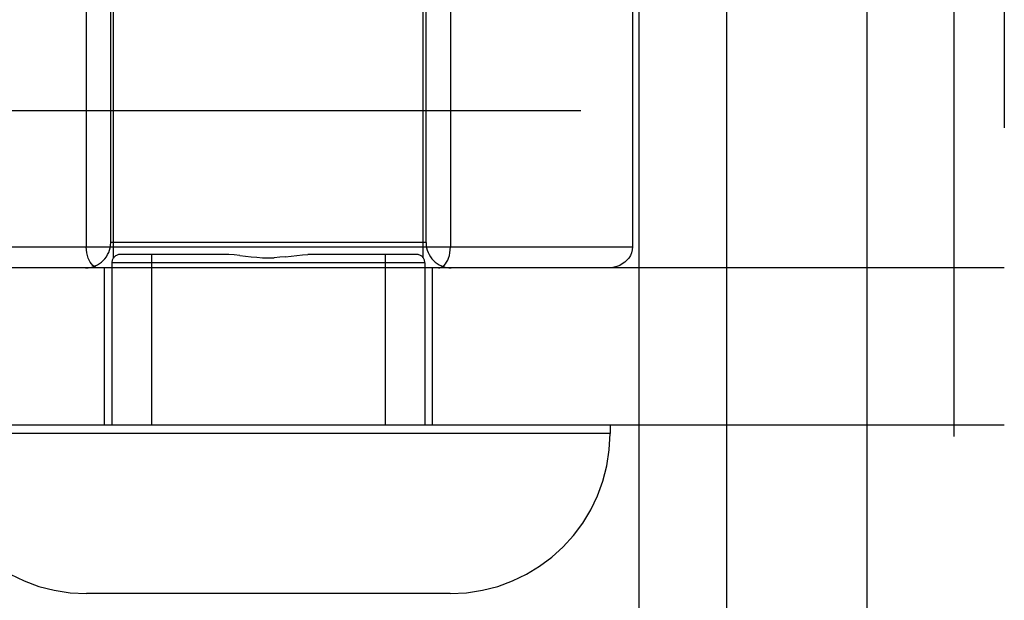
# Model space of a CAD drawing. Header units: inches. Extents: x 0 to 227, y 0 to 147.
# Tile 49 of 247: x 75.424 to 76.595, y 17.328 to 18.018. Entities that reach past the tile are written whole.
import ezdxf

# ---------------------------------------------------------------- set-up
doc = ezdxf.new("R2010")
doc.units = ezdxf.units.IN
doc.header["$LTSCALE"] = 12.466667
doc.header["$MEASUREMENT"] = 0
doc.linetypes.add('HIDDEN', pattern=[0.2, 0.1, -0.1])
doc.layers.add('DEFAULT_2', color=8, linetype='HIDDEN')

msp = doc.modelspace()

# ---------------------------------------------------------------- linework, layer by layer
at = {"layer": 'DEFAULT_2', "color": 8, "linetype": 'HIDDEN'}
for p, q in [((76.1603, 28.5357), (76.1603, 12.5357)), ((76.2643, 28.5357), (76.2643, 12.5357)), ((76.4313, 28.5357), (76.4313, 12.5357)), ((76.5353, 12.5357), (76.5353, 28.5357)), ((75.5358, 17.7347), (75.5358, 19.4787)), ((75.9038, 17.7347), (75.9038, 19.4787)), ((76.5948, 19.1357), (76.5948, 17.5357)), ((75.5033, 18.8227), (75.5033, 17.7477)), ((75.5323, 17.7527), (75.5323, 18.8177)), ((75.9073, 17.7527), (75.9073, 18.8177)), ((75.9363, 18.8227), (75.9363, 17.7477)), ((76.1528, 18.8227), (76.1528, 17.7477)), ((74.8448, 17.9097), (76.5948, 17.9097)), ((75.2868, 17.7477), (76.1528, 17.7477)), ((75.9073, 17.7527), (75.5323, 17.7527)), ((75.6661, 17.7387), (75.5438, 17.7387)), ((75.5808, 17.7387), (75.5808, 17.5357)), ((75.7735, 17.7387), (75.7669, 17.7385)), ((75.8958, 17.7387), (75.7735, 17.7387)), ((75.8588, 17.7387), (75.8588, 17.5357)), ((75.5079, 17.7293), (75.5066, 17.7317)), ((75.5109, 17.7256), (75.5094, 17.7273)), ((75.5143, 17.7234), (75.5126, 17.7243)), ((75.9058, 17.7287), (75.5338, 17.7287)), ((75.5338, 17.7287), (75.5338, 17.5357)), ((75.9058, 17.7287), (75.9058, 17.5357)), ((76.5948, 17.7227), (74.8448, 17.7227)), ((75.516, 17.7229), (75.5143, 17.7234)), ((75.5177, 17.7227), (75.516, 17.7229)), ((75.5248, 17.5357), (75.5248, 17.7227)), ((75.9148, 17.5357), (75.9148, 17.7227)), ((76.5948, 17.5357), (74.8448, 17.5357)), ((76.126, 17.5257), (75.3135, 17.5257)), ((76.126, 17.5357), (76.126, 17.5257)), ((75.936, 17.3357), (75.5035, 17.3357))]:
    msp.add_line(p, q, dxfattribs=at)
for points in [[(75.5046, 17.7374), (75.5039, 17.7406), (75.5034, 17.7441), (75.5033, 17.7477)], [(75.5039, 17.7406), (75.5034, 17.7441), (75.5033, 17.7477)], [(75.9219, 17.7227), (75.9236, 17.7229), (75.9253, 17.7234), (75.927, 17.7243), (75.9287, 17.7256), (75.9302, 17.7273), (75.9317, 17.7293), (75.933, 17.7317), (75.9341, 17.7344), (75.935, 17.7374), (75.9357, 17.7406), (75.9361, 17.7441), (75.9363, 17.7477)], [(76.1528, 17.7477), (76.1525, 17.7441), (76.1516, 17.7406), (76.1502, 17.7374), (76.1484, 17.7344), (76.1461, 17.7317), (76.1435, 17.7293), (76.1406, 17.7273), (76.1375, 17.7256), (76.1342, 17.7243), (76.1308, 17.7234), (76.1274, 17.7229), (76.1239, 17.7227)], [(75.5066, 17.7317), (75.5055, 17.7344), (75.5046, 17.7374)], [(75.686, 17.7374), (75.6793, 17.738), (75.6727, 17.7385), (75.6661, 17.7387)], [(75.686, 17.7374), (75.6994, 17.7359), (75.7062, 17.7353), (75.713, 17.7348), (75.7198, 17.7347), (75.7266, 17.7348)], [(75.7402, 17.7359), (75.7334, 17.7353), (75.7266, 17.7348)], [(75.7402, 17.7359), (75.7536, 17.7374), (75.7603, 17.738), (75.7669, 17.7385)], [(75.5126, 17.7243), (75.5109, 17.7256), (75.5094, 17.7273), (75.5079, 17.7293)]]:
    msp.add_lwpolyline(points, dxfattribs=at)
for centre, radius, start, end in [((75.5023, 17.7527), 0.03, 270, 360), ((75.9373, 17.7527), 0.03, 180, 270), ((75.5438, 17.7287), 0.01, 90, 180), ((75.8958, 17.7287), 0.01, 0, 90), ((75.5035, 17.5257), 0.19, 180, 270), ((75.936, 17.5257), 0.19, 270, 360)]:
    msp.add_arc(centre, radius, start, end, dxfattribs=at)

doc.saveas('drawing.dxf')
